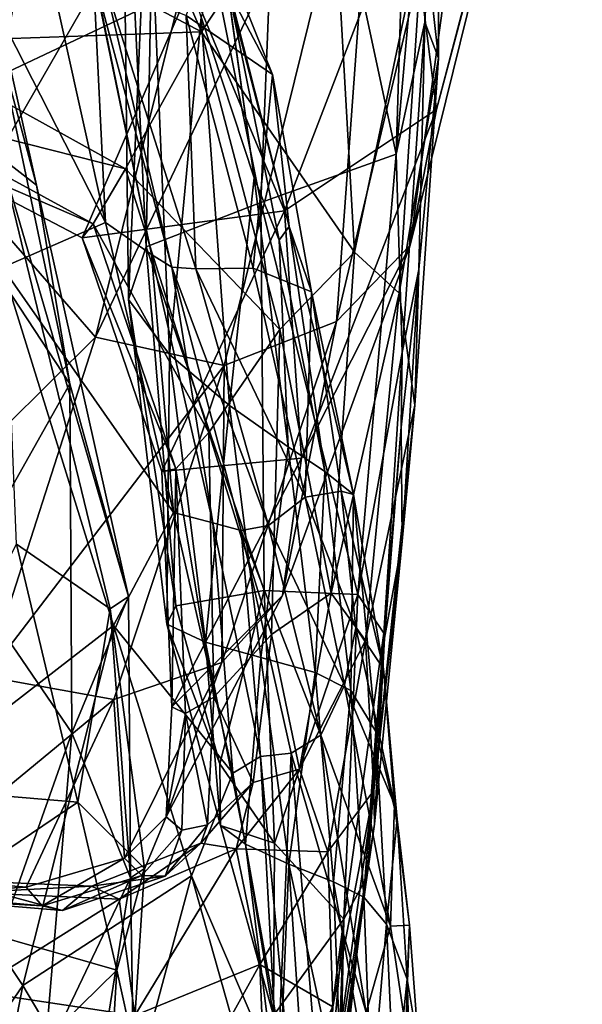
# Model space of a CAD drawing. Extents: x -76 to 76, y -20 to 79.
# Tile 80 of 175: x 0.871 to 1.629, y -14.896 to -13.57. Entities that reach past the tile are written whole.
import ezdxf

# ---------------------------------------------------------------- set-up
doc = ezdxf.new("R2010")
doc.units = 0

msp = doc.modelspace()

# ---------------------------------------------------------------- linework, layer by layer
for points in [[(1.2268, -13.0439, 26.5741), (1.4047, -12.8873, 26.6488), (1.3781, -13.7507, 26.8516)], [(1.4306, -13.1619, 26.9863), (1.3781, -13.7507, 26.8516), (1.4047, -12.8873, 26.6488)], [(0.8085, -13.8088, 28.4868), (0.9852, -12.9602, 28.9058), (0.6831, -13.553, 28.3762)], [(0.9852, -12.9602, 28.9058), (0.8085, -13.8088, 28.4868), (1.1793, -13.1647, 28.986)], [(1.629, -12.952, 28.5802), (1.4326, -13.6906, 28.1223), (1.3946, -13.3923, 28.0434)], [(1.629, -12.952, 28.5802), (1.599, -13.0549, 28.6974), (1.4326, -13.6906, 28.1223)], [(1.2268, -13.0439, 26.5741), (1.1959, -13.8157, 26.7421), (1.055, -13.1192, 26.5347)], [(1.1959, -13.8157, 26.7421), (1.2268, -13.0439, 26.5741), (1.3781, -13.7507, 26.8516)], [(1.599, -13.0549, 28.6974), (1.4991, -13.126, 28.8121), (1.3968, -13.8734, 28.2077)], [(1.599, -13.0549, 28.6974), (1.3968, -13.8734, 28.2077), (1.4326, -13.6906, 28.1223)], [(0.8401, -13.5944, 25.768), (0.8936, -13.7926, 26.0108), (0.733, -13.0724, 25.8182)], [(0.8936, -13.7926, 26.0108), (0.8453, -13.755, 26.2389), (0.733, -13.0724, 25.8182)], [(1.0089, -13.2, 26.4702), (1.055, -13.1192, 26.5347), (1.0412, -13.8755, 26.6751)], [(1.1959, -13.8157, 26.7421), (1.0412, -13.8755, 26.6751), (1.055, -13.1192, 26.5347)], [(1.4991, -13.126, 28.8121), (1.3549, -13.1913, 28.9315), (1.2978, -13.9764, 28.3101)], [(1.4991, -13.126, 28.8121), (1.2978, -13.9764, 28.3101), (1.3968, -13.8734, 28.2077)], [(1.4306, -13.1619, 26.9863), (1.4168, -13.5729, 27.1155), (1.3781, -13.7507, 26.8516)], [(1.4168, -13.5729, 27.1155), (1.4306, -13.1619, 26.9863), (1.4364, -13.2074, 27.2905)], [(0.7906, -13.4137, 27.7373), (1.1156, -13.5857, 27.6489), (0.9319, -13.1629, 27.8585)], [(0.8085, -13.8088, 28.4868), (0.9728, -13.9975, 28.5232), (1.1793, -13.1647, 28.986)], [(1.1156, -13.5857, 27.6489), (1.2902, -13.3218, 27.7208), (0.9319, -13.1629, 27.8585)], [(1.3549, -13.1913, 28.9315), (1.1793, -13.1647, 28.986), (0.9728, -13.9975, 28.5232)], [(1.1462, -14.0356, 28.4397), (1.3549, -13.1913, 28.9315), (0.9728, -13.9975, 28.5232)], [(1.0089, -13.2, 26.4702), (1.0176, -13.9465, 26.5849), (1.0439, -13.3333, 26.4117)], [(1.0176, -13.9465, 26.5849), (1.0089, -13.2, 26.4702), (1.0412, -13.8755, 26.6751)], [(1.3549, -13.1913, 28.9315), (1.1462, -14.0356, 28.4397), (1.2978, -13.9764, 28.3101)], [(1.415, -13.4404, 27.5441), (1.435, -13.6212, 27.3552), (1.4364, -13.2074, 27.2905)], [(1.4168, -13.5729, 27.1155), (1.4364, -13.2074, 27.2905), (1.435, -13.6212, 27.3552)], [(1.0176, -13.9465, 26.5849), (1.0725, -14.0205, 26.4968), (1.0439, -13.3333, 26.4117)], [(1.1155, -13.5661, 26.3901), (1.0439, -13.3333, 26.4117), (1.0725, -14.0205, 26.4968)], [(1.3221, -13.8829, 27.6535), (1.2902, -13.3218, 27.7208), (1.1156, -13.5857, 27.6489)], [(1.415, -13.4404, 27.5441), (1.2902, -13.3218, 27.7208), (1.3221, -13.8829, 27.6535)], [(0.9005, -13.4557, 25.3114), (0.9864, -13.8426, 25.3122), (0.7562, -13.3928, 25.0971)], [(0.9864, -13.8426, 25.3122), (0.8477, -13.9034, 25.039), (0.7562, -13.3928, 25.0971)], [(1.2278, -13.8269, 27.7583), (1.1014, -13.5228, 27.7409), (1.3946, -13.3923, 28.0434)], [(1.2278, -13.8269, 27.7583), (1.3946, -13.3923, 28.0434), (1.4326, -13.6906, 28.1223)], [(0.7906, -13.4137, 27.7373), (0.7058, -13.6002, 27.6059), (1.1156, -13.5857, 27.6489)], [(0.8162, -13.4257, 27.7759), (1.1014, -13.5228, 27.7409), (0.6826, -13.7211, 27.5678)], [(1.3823, -13.9379, 27.5386), (1.415, -13.4404, 27.5441), (1.3221, -13.8829, 27.6535)], [(1.415, -13.4404, 27.5441), (1.3823, -13.9379, 27.5386), (1.435, -13.6212, 27.3552)], [(0.9005, -13.4557, 25.3114), (0.9697, -13.5028, 25.5053), (0.9864, -13.8426, 25.3122)], [(1.2115, -13.6434, 25.9719), (1.0952, -13.5638, 25.8612), (1.1369, -13.4579, 25.979)], [(1.2115, -13.6434, 25.9719), (1.1369, -13.4579, 25.979), (1.1514, -13.5289, 26.2022)], [(1.1155, -13.5661, 26.3901), (1.1867, -13.7826, 26.3677), (1.1426, -13.4692, 26.3356)], [(1.1495, -13.5149, 26.2953), (1.1426, -13.4692, 26.3356), (1.1867, -13.7826, 26.3677)], [(0.9697, -13.5028, 25.5053), (1.0483, -13.8861, 25.5413), (0.9864, -13.8426, 25.3122)], [(0.9697, -13.5028, 25.5053), (0.9707, -13.5109, 25.6411), (1.0483, -13.8861, 25.5413)], [(0.9707, -13.5109, 25.6411), (0.9851, -13.5186, 25.7519), (1.0758, -13.9029, 25.6746)], [(0.9707, -13.5109, 25.6411), (1.0758, -13.9029, 25.6746), (1.0483, -13.8861, 25.5413)], [(0.9851, -13.5186, 25.7519), (1.1083, -13.9054, 25.769), (1.0758, -13.9029, 25.6746)], [(0.9851, -13.5186, 25.7519), (1.0952, -13.5638, 25.8612), (1.1083, -13.9054, 25.769)], [(1.2205, -13.8668, 26.3067), (1.234, -13.8481, 26.2142), (1.1495, -13.5149, 26.2953)], [(1.2205, -13.8668, 26.3067), (1.1495, -13.5149, 26.2953), (1.1867, -13.7826, 26.3677)], [(1.234, -13.8481, 26.2142), (1.1514, -13.5289, 26.2022), (1.1495, -13.5149, 26.2953)], [(1.1014, -13.5228, 27.7409), (0.9551, -13.8635, 27.5317), (0.6826, -13.7211, 27.5678)], [(1.1014, -13.5228, 27.7409), (1.2278, -13.8269, 27.7583), (0.9551, -13.8635, 27.5317)], [(1.234, -13.8481, 26.2142), (1.2115, -13.6434, 25.9719), (1.1514, -13.5289, 26.2022)], [(1.1534, -14.0895, 26.436), (1.1155, -13.5661, 26.3901), (1.0725, -14.0205, 26.4968)], [(1.0952, -13.5638, 25.8612), (1.1852, -13.9042, 25.8609), (1.1083, -13.9054, 25.769)], [(1.0952, -13.5638, 25.8612), (1.2115, -13.6434, 25.9719), (1.1852, -13.9042, 25.8609)], [(1.1155, -13.5661, 26.3901), (1.1534, -14.0895, 26.436), (1.1867, -13.7826, 26.3677)], [(1.4168, -13.5729, 27.1155), (1.3861, -14.018, 27.0128), (1.3781, -13.7507, 26.8516)], [(1.4168, -13.5729, 27.1155), (1.4085, -13.9063, 27.1999), (1.3861, -14.018, 27.0128)], [(1.4085, -13.9063, 27.1999), (1.4168, -13.5729, 27.1155), (1.435, -13.6212, 27.3552)], [(0.7058, -13.6002, 27.6059), (1.0134, -13.7705, 27.546), (1.1156, -13.5857, 27.6489)], [(1.2213, -13.9872, 27.618), (1.1156, -13.5857, 27.6489), (1.0134, -13.7705, 27.546)], [(1.2213, -13.9872, 27.618), (1.3221, -13.8829, 27.6535), (1.1156, -13.5857, 27.6489)], [(0.9385, -14.0601, 25.7879), (0.8401, -13.5944, 25.768), (0.7656, -13.7975, 25.59)], [(0.8401, -13.5944, 25.768), (0.9385, -14.0601, 25.7879), (0.8936, -13.7926, 26.0108)], [(0.7058, -13.6002, 27.6059), (0.6795, -13.6859, 27.5644), (1.0134, -13.7705, 27.546)], [(1.3823, -13.9379, 27.5386), (1.4033, -14.0888, 27.3671), (1.435, -13.6212, 27.3552)], [(1.4085, -13.9063, 27.1999), (1.435, -13.6212, 27.3552), (1.4033, -14.0888, 27.3671)], [(1.2115, -13.6434, 25.9719), (1.2641, -13.9361, 25.955), (1.1852, -13.9042, 25.8609)], [(1.2115, -13.6434, 25.9719), (1.234, -13.8481, 26.2142), (1.2641, -13.9361, 25.955)], [(0.6795, -13.6859, 27.5644), (0.9697, -13.8446, 27.5197), (1.0134, -13.7705, 27.546)], [(0.6795, -13.6859, 27.5644), (0.6826, -13.7211, 27.5678), (0.9697, -13.8446, 27.5197)], [(1.2506, -14.1602, 27.8113), (1.2278, -13.8269, 27.7583), (1.4326, -13.6906, 28.1223)], [(1.2506, -14.1602, 27.8113), (1.4326, -13.6906, 28.1223), (1.3968, -13.8734, 28.2077)], [(0.6826, -13.7211, 27.5678), (0.9551, -13.8635, 27.5317), (0.9697, -13.8446, 27.5197)], [(0.8453, -13.755, 26.2389), (0.8936, -13.7926, 26.0108), (1.0174, -14.3468, 26.0997)], [(0.8453, -13.755, 26.2389), (0.9926, -14.3632, 26.3743), (0.8663, -14.2762, 26.6307)], [(0.9926, -14.3632, 26.3743), (0.8453, -13.755, 26.2389), (1.0174, -14.3468, 26.0997)], [(1.1959, -13.8157, 26.7421), (1.3781, -13.7507, 26.8516), (1.3267, -14.3441, 26.9072)], [(1.3267, -14.3441, 26.9072), (1.3781, -13.7507, 26.8516), (1.3861, -14.018, 27.0128)], [(1.1257, -14.126, 27.5384), (1.0134, -13.7705, 27.546), (0.9697, -13.8446, 27.5197)], [(1.1257, -14.126, 27.5384), (1.2213, -13.9872, 27.618), (1.0134, -13.7705, 27.546)], [(1.1534, -14.0895, 26.436), (1.2326, -14.1449, 26.3809), (1.1867, -13.7826, 26.3677)], [(1.2205, -13.8668, 26.3067), (1.1867, -13.7826, 26.3677), (1.2326, -14.1449, 26.3809)], [(0.9385, -14.0601, 25.7879), (0.7656, -13.7975, 25.59), (0.7941, -14.3159, 25.5597)], [(0.9385, -14.0601, 25.7879), (1.0174, -14.3468, 26.0997), (0.8936, -13.7926, 26.0108)], [(0.8085, -13.8088, 28.4868), (0.6646, -14.3026, 28.1423), (0.9728, -13.9975, 28.5232)], [(1.1959, -13.8157, 26.7421), (1.2001, -14.3388, 26.8155), (1.0412, -13.8755, 26.6751)], [(1.2001, -14.3388, 26.8155), (1.1959, -13.8157, 26.7421), (1.3267, -14.3441, 26.9072)], [(1.2278, -13.8269, 27.7583), (1.0622, -14.1784, 27.5355), (0.9551, -13.8635, 27.5317)], [(1.2278, -13.8269, 27.7583), (1.2506, -14.1602, 27.8113), (1.0622, -14.1784, 27.5355)], [(0.9864, -13.8426, 25.3122), (1.078, -14.2335, 25.3367), (0.8477, -13.9034, 25.039)], [(1.0811, -14.1747, 27.5213), (0.9697, -13.8446, 27.5197), (0.9551, -13.8635, 27.5317)], [(1.0811, -14.1747, 27.5213), (1.1257, -14.126, 27.5384), (0.9697, -13.8446, 27.5197)], [(1.078, -14.2335, 25.3367), (0.9864, -13.8426, 25.3122), (1.0483, -13.8861, 25.5413)], [(1.2205, -13.8668, 26.3067), (1.2822, -14.1784, 26.3103), (1.234, -13.8481, 26.2142)], [(1.2822, -14.1784, 26.3103), (1.3206, -14.2095, 26.2063), (1.234, -13.8481, 26.2142)], [(1.234, -13.8481, 26.2142), (1.3206, -14.2095, 26.2063), (1.2641, -13.9361, 25.955)], [(1.0622, -14.1784, 27.5355), (1.0811, -14.1747, 27.5213), (0.9551, -13.8635, 27.5317)], [(1.0176, -13.9465, 26.5849), (1.0412, -13.8755, 26.6751), (1.081, -14.3592, 26.7275)], [(1.2001, -14.3388, 26.8155), (1.081, -14.3592, 26.7275), (1.0412, -13.8755, 26.6751)], [(1.2822, -14.1784, 26.3103), (1.2205, -13.8668, 26.3067), (1.2326, -14.1449, 26.3809)], [(1.2249, -14.3453, 27.8831), (1.2506, -14.1602, 27.8113), (1.3968, -13.8734, 28.2077)], [(1.2249, -14.3453, 27.8831), (1.3968, -13.8734, 28.2077), (1.2978, -13.9764, 28.3101)], [(1.1312, -14.2475, 25.5473), (1.078, -14.2335, 25.3367), (1.0483, -13.8861, 25.5413)], [(1.1312, -14.2475, 25.5473), (1.0483, -13.8861, 25.5413), (1.0758, -13.9029, 25.6746)], [(1.3221, -13.8829, 27.6535), (1.2213, -13.9872, 27.618), (1.2907, -14.3421, 27.6592)], [(1.3823, -13.9379, 27.5386), (1.3221, -13.8829, 27.6535), (1.2907, -14.3421, 27.6592)], [(0.7029, -14.6137, 24.8718), (0.8477, -13.9034, 25.039), (0.9973, -14.3858, 25.1172)], [(1.078, -14.2335, 25.3367), (0.9973, -14.3858, 25.1172), (0.8477, -13.9034, 25.039)], [(1.1693, -14.2577, 25.6557), (1.1312, -14.2475, 25.5473), (1.0758, -13.9029, 25.6746)], [(1.1693, -14.2577, 25.6557), (1.0758, -13.9029, 25.6746), (1.2062, -14.2513, 25.7358)], [(1.0758, -13.9029, 25.6746), (1.1083, -13.9054, 25.769), (1.2062, -14.2513, 25.7358)], [(1.1852, -13.9042, 25.8609), (1.2556, -14.2131, 25.8388), (1.1083, -13.9054, 25.769)], [(1.2556, -14.2131, 25.8388), (1.1852, -13.9042, 25.8609), (1.2641, -13.9361, 25.955)], [(1.2556, -14.2131, 25.8388), (1.2062, -14.2513, 25.7358), (1.1083, -13.9054, 25.769)], [(1.4085, -13.9063, 27.1999), (1.3864, -14.2722, 27.2329), (1.3848, -14.1187, 27.1078)], [(1.4085, -13.9063, 27.1999), (1.3848, -14.1187, 27.1078), (1.3861, -14.018, 27.0128)], [(1.3864, -14.2722, 27.2329), (1.4085, -13.9063, 27.1999), (1.4033, -14.0888, 27.3671)], [(1.304, -14.2047, 25.9414), (1.2556, -14.2131, 25.8388), (1.2641, -13.9361, 25.955)], [(1.304, -14.2047, 25.9414), (1.2641, -13.9361, 25.955), (1.3206, -14.2095, 26.2063)], [(1.3368, -14.4062, 27.5408), (1.3823, -13.9379, 27.5386), (1.2907, -14.3421, 27.6592)], [(1.3823, -13.9379, 27.5386), (1.3368, -14.4062, 27.5408), (1.4033, -14.0888, 27.3671)], [(1.0689, -14.384, 26.6362), (1.0176, -13.9465, 26.5849), (1.081, -14.3592, 26.7275)], [(1.0176, -13.9465, 26.5849), (1.0689, -14.384, 26.6362), (1.0725, -14.0205, 26.4968)], [(1.1432, -14.4358, 27.9718), (1.2249, -14.3453, 27.8831), (1.2978, -13.9764, 28.3101)], [(1.1432, -14.4358, 27.9718), (1.2978, -13.9764, 28.3101), (1.1462, -14.0356, 28.4397)], [(0.6646, -14.3026, 28.1423), (0.8258, -14.4545, 28.1479), (0.9728, -13.9975, 28.5232)], [(1.1462, -14.0356, 28.4397), (0.9728, -13.9975, 28.5232), (0.8258, -14.4545, 28.1479)], [(1.2213, -13.9872, 27.618), (1.1257, -14.126, 27.5384), (1.2103, -14.3978, 27.6395)], [(1.2213, -13.9872, 27.618), (1.2103, -14.3978, 27.6395), (1.2907, -14.3421, 27.6592)], [(1.0689, -14.384, 26.6362), (1.1213, -14.4083, 26.5478), (1.0725, -14.0205, 26.4968)], [(1.1534, -14.0895, 26.436), (1.0725, -14.0205, 26.4968), (1.1213, -14.4083, 26.5478)], [(1.3616, -14.3962, 27.0096), (1.3267, -14.3441, 26.9072), (1.3861, -14.018, 27.0128)], [(1.3616, -14.3962, 27.0096), (1.3861, -14.018, 27.0128), (1.3848, -14.1187, 27.1078)], [(0.9977, -14.4856, 28.0756), (1.1462, -14.0356, 28.4397), (0.8258, -14.4545, 28.1479)], [(0.9977, -14.4856, 28.0756), (1.1432, -14.4358, 27.9718), (1.1462, -14.0356, 28.4397)], [(0.9412, -14.5306, 25.7798), (0.9385, -14.0601, 25.7879), (0.7941, -14.3159, 25.5597)], [(0.9385, -14.0601, 25.7879), (0.9412, -14.5306, 25.7798), (1.0174, -14.3468, 26.0997)], [(1.1958, -14.4292, 26.4666), (1.1534, -14.0895, 26.436), (1.1213, -14.4083, 26.5478)], [(1.1534, -14.0895, 26.436), (1.1958, -14.4292, 26.4666), (1.2326, -14.1449, 26.3809)], [(1.3368, -14.4062, 27.5408), (1.3481, -14.608, 27.3534), (1.4033, -14.0888, 27.3671)], [(1.3864, -14.2722, 27.2329), (1.4033, -14.0888, 27.3671), (1.3481, -14.608, 27.3534)], [(1.1257, -14.126, 27.5384), (1.0811, -14.1747, 27.5213), (1.1325, -14.4823, 27.5758)], [(1.1257, -14.126, 27.5384), (1.1325, -14.4823, 27.5758), (1.2103, -14.3978, 27.6395)], [(1.3623, -14.403, 27.1193), (1.3616, -14.3962, 27.0096), (1.3848, -14.1187, 27.1078)], [(1.3864, -14.2722, 27.2329), (1.3623, -14.403, 27.1193), (1.3848, -14.1187, 27.1078)], [(1.1958, -14.4292, 26.4666), (1.2688, -14.4492, 26.3915), (1.2326, -14.1449, 26.3809)], [(1.2822, -14.1784, 26.3103), (1.2326, -14.1449, 26.3809), (1.2688, -14.4492, 26.3915)], [(1.2506, -14.1602, 27.8113), (1.0758, -14.4953, 27.5737), (1.0622, -14.1784, 27.5355)], [(1.2506, -14.1602, 27.8113), (1.2249, -14.3453, 27.8831), (1.0758, -14.4953, 27.5737)], [(1.0811, -14.1747, 27.5213), (1.0622, -14.1784, 27.5355), (1.0758, -14.4953, 27.5737)], [(1.0943, -14.5044, 27.5623), (1.0811, -14.1747, 27.5213), (1.0758, -14.4953, 27.5737)], [(1.0811, -14.1747, 27.5213), (1.0943, -14.5044, 27.5623), (1.1325, -14.4823, 27.5758)], [(1.317, -14.4733, 26.3192), (1.2822, -14.1784, 26.3103), (1.2688, -14.4492, 26.3915)], [(1.2822, -14.1784, 26.3103), (1.317, -14.4733, 26.3192), (1.3206, -14.2095, 26.2063)], [(1.2556, -14.2131, 25.8388), (1.304, -14.2047, 25.9414), (1.324, -14.3888, 25.8977)], [(1.304, -14.2047, 25.9414), (1.3609, -14.4443, 26.1036), (1.324, -14.3888, 25.8977)], [(1.3609, -14.4443, 26.1036), (1.304, -14.2047, 25.9414), (1.3206, -14.2095, 26.2063)], [(1.317, -14.4733, 26.3192), (1.3506, -14.5289, 26.2418), (1.3206, -14.2095, 26.2063)], [(1.3609, -14.4443, 26.1036), (1.3206, -14.2095, 26.2063), (1.3506, -14.5289, 26.2418)], [(1.2556, -14.2131, 25.8388), (1.3083, -14.4662, 25.8083), (1.2062, -14.2513, 25.7358)], [(1.3083, -14.4662, 25.8083), (1.2556, -14.2131, 25.8388), (1.324, -14.3888, 25.8977)], [(1.078, -14.2335, 25.3367), (1.1578, -14.5848, 25.3848), (0.9973, -14.3858, 25.1172)], [(1.078, -14.2335, 25.3367), (1.1312, -14.2475, 25.5473), (1.1578, -14.5848, 25.3848)], [(1.1312, -14.2475, 25.5473), (1.1952, -14.5626, 25.5537), (1.1578, -14.5848, 25.3848)], [(1.1312, -14.2475, 25.5473), (1.1693, -14.2577, 25.6557), (1.1952, -14.5626, 25.5537)], [(1.1693, -14.2577, 25.6557), (1.2062, -14.2513, 25.7358), (1.2764, -14.5337, 25.671)], [(1.1693, -14.2577, 25.6557), (1.2365, -14.5577, 25.6287), (1.1952, -14.5626, 25.5537)], [(1.2365, -14.5577, 25.6287), (1.1693, -14.2577, 25.6557), (1.2764, -14.5337, 25.671)], [(1.3083, -14.4662, 25.8083), (1.2764, -14.5337, 25.671), (1.2062, -14.2513, 25.7358)], [(0.9492, -14.6241, 26.6685), (0.7014, -14.6034, 26.8943), (0.8663, -14.2762, 26.6307)], [(0.9492, -14.6241, 26.6685), (0.8663, -14.2762, 26.6307), (0.9926, -14.3632, 26.3743)], [(1.3489, -14.6534, 27.2307), (1.3864, -14.2722, 27.2329), (1.3481, -14.608, 27.3534)], [(1.3864, -14.2722, 27.2329), (1.3489, -14.6534, 27.2307), (1.3623, -14.403, 27.1193)], [(0.9412, -14.5306, 25.7798), (0.7941, -14.3159, 25.5597), (0.8014, -14.925, 25.3869)], [(1.081, -14.3592, 26.7275), (1.2001, -14.3388, 26.8155), (1.1404, -14.5721, 26.7397)], [(1.2001, -14.3388, 26.8155), (1.2141, -14.6793, 26.8129), (1.1404, -14.5721, 26.7397)], [(1.2001, -14.3388, 26.8155), (1.3267, -14.3441, 26.9072), (1.2141, -14.6793, 26.8129)], [(1.2477, -14.5796, 27.7203), (1.2907, -14.3421, 27.6592), (1.2103, -14.3978, 27.6395)], [(1.3368, -14.4062, 27.5408), (1.2907, -14.3421, 27.6592), (1.2477, -14.5796, 27.7203)], [(0.9412, -14.5306, 25.7798), (1.02, -14.7257, 26.1235), (1.0174, -14.3468, 26.0997)], [(0.9926, -14.3632, 26.3743), (1.0174, -14.3468, 26.0997), (1.02, -14.7257, 26.1235)], [(1.2249, -14.3453, 27.8831), (1.1432, -14.4358, 27.9718), (1.0682, -14.6438, 27.641)], [(1.2249, -14.3453, 27.8831), (1.0682, -14.6438, 27.641), (1.0758, -14.4953, 27.5737)], [(1.3267, -14.3441, 26.9072), (1.3078, -14.7815, 26.9321), (1.2141, -14.6793, 26.8129)], [(1.3267, -14.3441, 26.9072), (1.3616, -14.3962, 27.0096), (1.3078, -14.7815, 26.9321)], [(1.039, -14.7134, 26.4207), (0.9492, -14.6241, 26.6685), (0.9926, -14.3632, 26.3743)], [(1.039, -14.7134, 26.4207), (0.9926, -14.3632, 26.3743), (1.02, -14.7257, 26.1235)], [(1.0689, -14.384, 26.6362), (1.081, -14.3592, 26.7275), (1.1404, -14.5721, 26.7397)], [(0.8752, -14.871, 24.952), (0.7029, -14.6137, 24.8718), (0.9973, -14.3858, 25.1172)], [(0.8752, -14.871, 24.952), (0.9973, -14.3858, 25.1172), (1.1024, -14.7232, 25.2027)], [(1.1578, -14.5848, 25.3848), (1.1024, -14.7232, 25.2027), (0.9973, -14.3858, 25.1172)], [(1.0689, -14.384, 26.6362), (1.1412, -14.6553, 26.6749), (1.1213, -14.4083, 26.5478)], [(1.1412, -14.6553, 26.6749), (1.0689, -14.384, 26.6362), (1.1404, -14.5721, 26.7397)], [(1.3083, -14.4662, 25.8083), (1.324, -14.3888, 25.8977), (1.3757, -14.6271, 25.986)], [(1.3609, -14.4443, 26.1036), (1.3757, -14.6271, 25.986), (1.324, -14.3888, 25.8977)], [(1.1958, -14.4292, 26.4666), (1.1213, -14.4083, 26.5478), (1.1753, -14.6805, 26.5932)], [(1.1412, -14.6553, 26.6749), (1.1753, -14.6805, 26.5932), (1.1213, -14.4083, 26.5478)], [(1.1853, -14.5974, 27.7087), (1.2103, -14.3978, 27.6395), (1.1325, -14.4823, 27.5758)], [(1.1853, -14.5974, 27.7087), (1.2477, -14.5796, 27.7203), (1.2103, -14.3978, 27.6395)], [(1.286, -14.691, 27.5981), (1.3368, -14.4062, 27.5408), (1.2477, -14.5796, 27.7203)], [(1.3368, -14.4062, 27.5408), (1.286, -14.691, 27.5981), (1.3481, -14.608, 27.3534)], [(1.3616, -14.3962, 27.0096), (1.336, -14.7298, 27.0405), (1.3078, -14.7815, 26.9321)], [(1.3616, -14.3962, 27.0096), (1.3623, -14.403, 27.1193), (1.336, -14.7298, 27.0405)], [(1.3623, -14.403, 27.1193), (1.3395, -14.7174, 27.1369), (1.336, -14.7298, 27.0405)], [(1.3489, -14.6534, 27.2307), (1.3395, -14.7174, 27.1369), (1.3623, -14.403, 27.1193)], [(1.1432, -14.4358, 27.9718), (0.9977, -14.4856, 28.0756), (1.0118, -14.6996, 27.7154)], [(1.1432, -14.4358, 27.9718), (1.0118, -14.6996, 27.7154), (1.0682, -14.6438, 27.641)], [(1.2333, -14.7075, 26.502), (1.1958, -14.4292, 26.4666), (1.1753, -14.6805, 26.5932)], [(1.1958, -14.4292, 26.4666), (1.2333, -14.7075, 26.502), (1.2688, -14.4492, 26.3915)], [(1.3797, -14.6468, 26.1585), (1.3609, -14.4443, 26.1036), (1.3506, -14.5289, 26.2418)], [(1.3609, -14.4443, 26.1036), (1.3797, -14.6468, 26.1585), (1.3757, -14.6271, 25.986)], [(0.9977, -14.4856, 28.0756), (0.8258, -14.4545, 28.1479), (0.7086, -14.7238, 27.8165)], [(1.2333, -14.7075, 26.502), (1.2937, -14.7314, 26.4136), (1.2688, -14.4492, 26.3915)], [(1.317, -14.4733, 26.3192), (1.2688, -14.4492, 26.3915), (1.2937, -14.7314, 26.4136)], [(1.3083, -14.4662, 25.8083), (1.3707, -14.7911, 25.877), (1.2764, -14.5337, 25.671)], [(1.3347, -14.752, 26.3356), (1.317, -14.4733, 26.3192), (1.2937, -14.7314, 26.4136)], [(1.3707, -14.7911, 25.877), (1.3083, -14.4662, 25.8083), (1.3757, -14.6271, 25.986)], [(1.317, -14.4733, 26.3192), (1.3347, -14.752, 26.3356), (1.3506, -14.5289, 26.2418)], [(0.8794, -14.7384, 27.7752), (0.9977, -14.4856, 28.0756), (0.7086, -14.7238, 27.8165)], [(0.9977, -14.4856, 28.0756), (0.8794, -14.7384, 27.7752), (1.0118, -14.6996, 27.7154)], [(1.124, -14.6547, 27.6512), (1.1325, -14.4823, 27.5758), (1.0943, -14.5044, 27.5623)], [(1.124, -14.6547, 27.6512), (1.1853, -14.5974, 27.7087), (1.1325, -14.4823, 27.5758)], [(1.0943, -14.5044, 27.5623), (1.0758, -14.4953, 27.5737), (1.0682, -14.6438, 27.641)], [(1.0894, -14.6618, 27.6356), (1.0943, -14.5044, 27.5623), (1.0682, -14.6438, 27.641)], [(1.0894, -14.6618, 27.6356), (1.124, -14.6547, 27.6512), (1.0943, -14.5044, 27.5623)], [(0.9042, -14.969, 25.7023), (0.9412, -14.5306, 25.7798), (0.8014, -14.925, 25.3869)], [(0.9412, -14.5306, 25.7798), (0.9042, -14.969, 25.7023), (1.02, -14.7257, 26.1235)], [(1.2365, -14.5577, 25.6287), (1.2764, -14.5337, 25.671), (1.3379, -14.9075, 25.7684)], [(1.3707, -14.7911, 25.877), (1.3379, -14.9075, 25.7684), (1.2764, -14.5337, 25.671)], [(1.3347, -14.752, 26.3356), (1.3649, -14.7882, 26.2574), (1.3506, -14.5289, 26.2418)], [(1.3797, -14.6468, 26.1585), (1.3506, -14.5289, 26.2418), (1.3649, -14.7882, 26.2574)], [(1.1578, -14.5848, 25.3848), (1.1952, -14.5626, 25.5537), (1.2395, -15.0429, 25.5697)], [(1.1952, -14.5626, 25.5537), (1.2365, -14.5577, 25.6287), (1.2184, -14.9862, 25.6636)], [(1.1952, -14.5626, 25.5537), (1.2184, -14.9862, 25.6636), (1.2395, -15.0429, 25.5697)], [(1.2365, -14.5577, 25.6287), (1.2692, -14.9568, 25.7142), (1.2184, -14.9862, 25.6636)], [(1.2692, -14.9568, 25.7142), (1.2365, -14.5577, 25.6287), (1.3379, -14.9075, 25.7684)], [(1.1412, -14.6553, 26.6749), (1.1404, -14.5721, 26.7397), (1.2141, -14.6793, 26.8129)], [(1.286, -14.691, 27.5981), (1.2477, -14.5796, 27.7203), (1.1626, -14.6868, 27.8131)], [(1.2477, -14.5796, 27.7203), (1.1853, -14.5974, 27.7087), (1.1626, -14.6868, 27.8131)], [(1.1578, -14.5848, 25.3848), (1.2395, -15.0429, 25.5697), (1.1024, -14.7232, 25.2027)], [(0.7014, -14.6034, 26.8943), (0.9492, -14.6241, 26.6685), (0.7294, -14.7723, 26.82)], [(1.1853, -14.5974, 27.7087), (1.1148, -14.6794, 27.7999), (1.1626, -14.6868, 27.8131)], [(1.1853, -14.5974, 27.7087), (1.124, -14.6547, 27.6512), (1.1148, -14.6794, 27.7999)], [(1.3489, -14.6534, 27.2307), (1.3481, -14.608, 27.3534), (1.2859, -15.0519, 27.2902)], [(1.2859, -15.0519, 27.2902), (1.3481, -14.608, 27.3534), (1.2927, -14.8996, 27.448)], [(1.286, -14.691, 27.5981), (1.2927, -14.8996, 27.448), (1.3481, -14.608, 27.3534)], [(0.7029, -14.6137, 24.8718), (0.8752, -14.871, 24.952), (0.5174, -15.3925, 24.7617)], [(0.9492, -14.6241, 26.6685), (1.0018, -14.8505, 26.6388), (0.7294, -14.7723, 26.82)], [(0.9492, -14.6241, 26.6685), (1.039, -14.7134, 26.4207), (1.0018, -14.8505, 26.6388)], [(1.3707, -14.7911, 25.877), (1.3757, -14.6271, 25.986), (1.396, -14.7897, 26.0557)], [(1.3797, -14.6468, 26.1585), (1.396, -14.7897, 26.0557), (1.3757, -14.6271, 25.986)], [(1.0682, -14.6438, 27.641), (1.0118, -14.6996, 27.7154), (1.0354, -14.7229, 27.7189)], [(1.0894, -14.6618, 27.6356), (1.0682, -14.6438, 27.641), (1.0354, -14.7229, 27.7189)], [(1.3928, -14.8624, 26.1909), (1.3797, -14.6468, 26.1585), (1.3649, -14.7882, 26.2574)], [(1.3797, -14.6468, 26.1585), (1.3928, -14.8624, 26.1909), (1.396, -14.7897, 26.0557)], [(1.124, -14.6547, 27.6512), (1.067, -14.7237, 27.7409), (1.1148, -14.6794, 27.7999)], [(1.124, -14.6547, 27.6512), (1.0894, -14.6618, 27.6356), (1.067, -14.7237, 27.7409)], [(1.2129, -14.9115, 26.736), (1.1412, -14.6553, 26.6749), (1.2141, -14.6793, 26.8129)], [(1.1412, -14.6553, 26.6749), (1.2129, -14.9115, 26.736), (1.1753, -14.6805, 26.5932)], [(1.2945, -15.0325, 27.2097), (1.3489, -14.6534, 27.2307), (1.2859, -15.0519, 27.2902)], [(1.3489, -14.6534, 27.2307), (1.2945, -15.0325, 27.2097), (1.3395, -14.7174, 27.1369)], [(1.0894, -14.6618, 27.6356), (1.0354, -14.7229, 27.7189), (1.067, -14.7237, 27.7409)], [(0.9677, -14.7373, 27.8876), (1.0047, -14.7548, 27.914), (1.1148, -14.6794, 27.7999)], [(0.9677, -14.7373, 27.8876), (1.1148, -14.6794, 27.7999), (1.067, -14.7237, 27.7409)], [(1.0047, -14.7548, 27.914), (1.1626, -14.6868, 27.8131), (1.1148, -14.6794, 27.7999)], [(1.0047, -14.7548, 27.914), (1.0258, -14.9112, 27.8262), (1.1626, -14.6868, 27.8131)], [(1.0258, -14.9112, 27.8262), (1.1942, -14.8426, 27.6974), (1.1626, -14.6868, 27.8131)], [(1.1942, -14.8426, 27.6974), (1.286, -14.691, 27.5981), (1.1626, -14.6868, 27.8131)], [(1.2129, -14.9115, 26.736), (1.2194, -15.035, 26.6304), (1.1753, -14.6805, 26.5932)], [(1.2333, -14.7075, 26.502), (1.1753, -14.6805, 26.5932), (1.2194, -15.035, 26.6304)], [(1.2129, -14.9115, 26.736), (1.2141, -14.6793, 26.8129), (1.3078, -14.7815, 26.9321)], [(0.8794, -14.7384, 27.7752), (0.901, -14.7638, 27.7897), (1.0118, -14.6996, 27.7154)], [(0.901, -14.7638, 27.7897), (1.0354, -14.7229, 27.7189), (1.0118, -14.6996, 27.7154)], [(1.286, -14.691, 27.5981), (1.1942, -14.8426, 27.6974), (1.2927, -14.8996, 27.448)], [(1.039, -14.7134, 26.4207), (1.0235, -14.9502, 26.3872), (1.0018, -14.8505, 26.6388)], [(1.039, -14.7134, 26.4207), (1.02, -14.7257, 26.1235), (1.0235, -14.9502, 26.3872)], [(1.2568, -15.058, 26.5378), (1.2333, -14.7075, 26.502), (1.2194, -15.035, 26.6304)], [(1.2568, -15.058, 26.5378), (1.3052, -15.0374, 26.4457), (1.2333, -14.7075, 26.502)], [(1.3052, -15.0374, 26.4457), (1.2937, -14.7314, 26.4136), (1.2333, -14.7075, 26.502)], [(0.8794, -14.7384, 27.7752), (0.7086, -14.7238, 27.8165), (0.7236, -14.7474, 27.8401)], [(1.0038, -15.0885, 25.0672), (0.8752, -14.871, 24.952), (1.1024, -14.7232, 25.2027)], [(0.901, -14.7638, 27.7897), (0.9285, -14.7698, 27.8214), (1.0354, -14.7229, 27.7189)], [(0.9042, -14.969, 25.7023), (0.9629, -15.0826, 26.0657), (1.02, -14.7257, 26.1235)], [(0.9285, -14.7698, 27.8214), (1.067, -14.7237, 27.7409), (1.0354, -14.7229, 27.7189)], [(0.9285, -14.7698, 27.8214), (0.9677, -14.7373, 27.8876), (1.067, -14.7237, 27.7409)], [(1.02, -14.7257, 26.1235), (0.9629, -15.0826, 26.0657), (1.0235, -14.9502, 26.3872)], [(1.0038, -15.0885, 25.0672), (1.1024, -14.7232, 25.2027), (1.247, -15.2358, 25.4624)], [(1.2395, -15.0429, 25.5697), (1.247, -15.2358, 25.4624), (1.1024, -14.7232, 25.2027)], [(1.2945, -15.0325, 27.2097), (1.2965, -15.0505, 27.1284), (1.3395, -14.7174, 27.1369)], [(1.336, -14.7298, 27.0405), (1.3395, -14.7174, 27.1369), (1.2965, -15.0505, 27.1284)], [(0.901, -14.7638, 27.7897), (0.8794, -14.7384, 27.7752), (0.7236, -14.7474, 27.8401)], [(0.9285, -14.7698, 27.8214), (0.7445, -14.7546, 27.8817), (0.777, -14.7292, 27.9592)], [(0.9677, -14.7373, 27.8876), (0.777, -14.7292, 27.9592), (0.8037, -14.7456, 28.0061)], [(0.9677, -14.7373, 27.8876), (0.9285, -14.7698, 27.8214), (0.777, -14.7292, 27.9592)], [(1.0047, -14.7548, 27.914), (0.9677, -14.7373, 27.8876), (0.8037, -14.7456, 28.0061)], [(1.3448, -15.0236, 26.3559), (1.3347, -14.752, 26.3356), (1.2937, -14.7314, 26.4136)], [(1.3052, -15.0374, 26.4457), (1.3448, -15.0236, 26.3559), (1.2937, -14.7314, 26.4136)], [(1.3023, -15.041, 27.0402), (1.336, -14.7298, 27.0405), (1.2965, -15.0505, 27.1284)], [(1.336, -14.7298, 27.0405), (1.3023, -15.041, 27.0402), (1.3078, -14.7815, 26.9321)], [(0.901, -14.7638, 27.7897), (0.7236, -14.7474, 27.8401), (0.7445, -14.7546, 27.8817)], [(1.0047, -14.7548, 27.914), (0.8037, -14.7456, 28.0061), (0.8071, -14.8785, 27.9558)], [(1.3347, -14.752, 26.3356), (1.3448, -15.0236, 26.3559), (1.3649, -14.7882, 26.2574)], [(0.9285, -14.7698, 27.8214), (0.901, -14.7638, 27.7897), (0.7445, -14.7546, 27.8817)], [(1.0258, -14.9112, 27.8262), (1.0047, -14.7548, 27.914), (0.8071, -14.8785, 27.9558)], [(0.6792, -14.9137, 26.7612), (0.7294, -14.7723, 26.82), (0.8805, -14.9692, 26.6605)], [(0.7294, -14.7723, 26.82), (1.0018, -14.8505, 26.6388), (0.8805, -14.9692, 26.6605)], [(1.2608, -15.138, 26.8), (1.2129, -14.9115, 26.736), (1.3078, -14.7815, 26.9321)], [(1.2619, -15.3133, 26.8664), (1.2608, -15.138, 26.8), (1.3078, -14.7815, 26.9321)], [(1.296, -15.0951, 26.9561), (1.2619, -15.3133, 26.8664), (1.3078, -14.7815, 26.9321)], [(1.3023, -15.041, 27.0402), (1.296, -15.0951, 26.9561), (1.3078, -14.7815, 26.9321)], [(1.3707, -14.7911, 25.877), (1.391, -14.9299, 25.9529), (1.3379, -14.9075, 25.7684)], [(1.3448, -15.0236, 26.3559), (1.376, -15.0264, 26.2678), (1.3649, -14.7882, 26.2574)], [(1.3928, -14.8624, 26.1909), (1.3649, -14.7882, 26.2574), (1.376, -15.0264, 26.2678)], [(1.391, -14.9299, 25.9529), (1.3707, -14.7911, 25.877), (1.396, -14.7897, 26.0557)], [(1.391, -14.9299, 25.9529), (1.396, -14.7897, 26.0557), (1.4088, -14.9568, 26.1068)], [(1.3928, -14.8624, 26.1909), (1.4088, -14.9568, 26.1068), (1.396, -14.7897, 26.0557)], [(1.0258, -14.9112, 27.8262), (1.0321, -15.1357, 27.7053), (1.1942, -14.8426, 27.6974)], [(1.0321, -15.1357, 27.7053), (1.2037, -15.0734, 27.5542), (1.1942, -14.8426, 27.6974)], [(1.1942, -14.8426, 27.6974), (1.2037, -15.0734, 27.5542), (1.2927, -14.8996, 27.448)], [(0.8805, -14.9692, 26.6605), (1.0018, -14.8505, 26.6388), (0.9829, -15.1684, 26.435)], [(0.9829, -15.1684, 26.435), (1.0018, -14.8505, 26.6388), (1.0235, -14.9502, 26.3872)], [(0.8752, -14.871, 24.952), (0.7482, -15.5241, 24.8703), (0.5174, -15.3925, 24.7617)], [(0.8752, -14.871, 24.952), (1.0038, -15.0885, 25.0672), (0.7482, -15.5241, 24.8703)], [(1.3992, -15.0593, 26.2034), (1.3928, -14.8624, 26.1909), (1.376, -15.0264, 26.2678)], [(1.3928, -14.8624, 26.1909), (1.3992, -15.0593, 26.2034), (1.4088, -14.9568, 26.1068)], [(1.0258, -14.9112, 27.8262), (0.8071, -14.8785, 27.9558), (0.7985, -15.0734, 27.8652)]]:
    msp.add_3dface(points)

doc.saveas('drawing.dxf')
